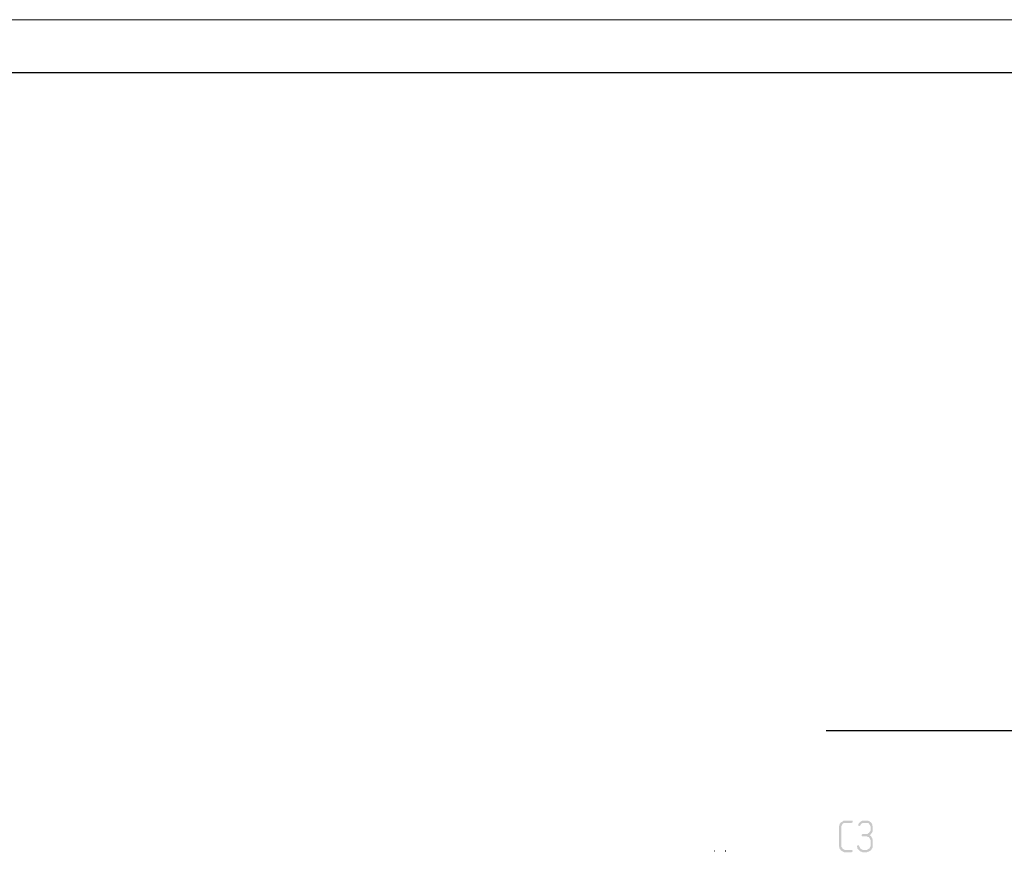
# Model space of a CAD drawing. Header units: millimetres. Extents: x -93479 to 1057970, y -66333 to 172656.
# Tile 161 of 256: x 264438 to 273682, y 53229 to 61056. Entities that reach past the tile are written whole.
import ezdxf

# ---------------------------------------------------------------- set-up
doc = ezdxf.new("R2010")
doc.units = ezdxf.units.MM
doc.linetypes.add('01 Штриховая _4 мм_', pattern=[6, 3.5, -2.5])
for name, color, linetype in [('PDF _Геометрия', 7, 'Continuous'), ('PDF _Сплошная заливка', 7, 'Continuous'), ('ТОЛСТЫЕ_ОСНОВНЫЕ', 6, 'Continuous')]:
    doc.layers.add(name, color=color, linetype=linetype)
doc.layers.add('ТОНКИЕ', color=7, linetype='Continuous', lineweight=9)

# ---------------------------------------------------------------- blocks, each defined once
blk = doc.blocks.new('геология 4')
at = {"layer": 'PDF _Сплошная заливка', "transparency": 33554559}
for points in [[(87.1401, -9.8428), (87.1117, -9.8428), (87.1084, -9.8444), (87.1067, -9.8461), (87.1034, -9.8478), (87.1001, -9.8494), (87.0984, -9.8528), (87.0967, -9.8544), (87.0951, -9.8578), (87.0951, -9.8611), (87.0934, -9.8644), (87.0934, -9.9378), (87.0951, -9.9411), (87.0951, -9.9444), (87.0967, -9.9478), (87.0984, -9.9494), (87.1001, -9.9528), (87.1034, -9.9544), (87.1067, -9.9561), (87.1084, -9.9578), (87.1117, -9.9594), (87.1401, -9.9594), (87.1417, -9.9578), (87.1434, -9.9578), (87.1434, -9.9528), (87.1401, -9.9511), (87.1151, -9.9511), (87.1117, -9.9494), (87.1084, -9.9478), (87.1067, -9.9461), (87.1051, -9.9428), (87.1034, -9.9411), (87.1017, -9.9378), (87.1017, -9.8644), (87.1034, -9.8611), (87.1051, -9.8578), (87.1067, -9.8544), (87.1101, -9.8528), (87.1117, -9.8511), (87.1401, -9.8511), (87.1434, -9.8494), (87.1434, -9.8428)], [(87.1934, -9.8428), (87.1801, -9.8428), (87.1767, -9.8444), (87.1751, -9.8461), (87.1734, -9.8461), (87.1717, -9.8478), (87.1684, -9.8511), (87.1667, -9.8528), (87.1651, -9.8561), (87.1651, -9.8578), (87.1634, -9.8594), (87.1651, -9.8611), (87.1684, -9.8628), (87.1717, -9.8611), (87.1734, -9.8578), (87.1767, -9.8544), (87.1784, -9.8528), (87.1817, -9.8511), (87.1934, -9.8511), (87.2117, -9.8494), (87.2084, -9.8478), (87.2051, -9.8444), (87.2034, -9.8444), (87.2001, -9.8428), (87.1967, -9.8428)], [(87.2117, -9.8494), (87.1934, -9.8511), (87.2001, -9.8511), (87.2034, -9.8528), (87.2051, -9.8561), (87.2067, -9.8578), (87.2084, -9.8611), (87.2101, -9.8644), (87.2101, -9.8794), (87.2084, -9.8828), (87.2067, -9.8844), (87.2051, -9.8878), (87.2017, -9.8894), (87.2001, -9.8911), (87.1967, -9.8928), (87.1801, -9.8928), (87.1784, -9.8944), (87.1767, -9.8961), (87.1767, -9.8994), (87.1801, -9.9011), (87.1967, -9.9011), (87.2001, -9.9028), (87.2034, -9.9028), (87.2051, -9.9061), (87.2067, -9.9078), (87.2084, -9.9111), (87.2101, -9.9144), (87.2101, -9.9378), (87.2084, -9.9411), (87.2067, -9.9444), (87.2051, -9.9461), (87.2017, -9.9478), (87.2001, -9.9494), (87.1967, -9.9511), (87.1851, -9.9511), (87.2117, -9.9528), (87.2134, -9.9494), (87.2151, -9.9461), (87.2167, -9.9444), (87.2184, -9.9411), (87.2184, -9.9144), (87.2167, -9.9111), (87.2167, -9.9078), (87.2151, -9.9061), (87.2134, -9.9028), (87.2117, -9.8994), (87.2084, -9.8978), (87.2067, -9.8961), (87.2101, -9.8944), (87.2117, -9.8928), (87.2134, -9.8894), (87.2151, -9.8878), (87.2167, -9.8844), (87.2184, -9.8811), (87.2184, -9.8644), (87.2167, -9.8611), (87.2167, -9.8578), (87.2151, -9.8544), (87.2134, -9.8511)], [(87.1651, -9.9344), (87.1617, -9.9344), (87.1601, -9.9378), (87.1601, -9.9394), (87.1617, -9.9428), (87.1617, -9.9461), (87.1634, -9.9478), (87.1651, -9.9494), (87.1684, -9.9528), (87.1717, -9.9561), (87.1751, -9.9578), (87.1767, -9.9578), (87.1801, -9.9594), (87.1967, -9.9594), (87.2001, -9.9578), (87.2034, -9.9578), (87.2051, -9.9561), (87.2084, -9.9544), (87.2117, -9.9528), (87.1851, -9.9511), (87.1817, -9.9511), (87.1784, -9.9494), (87.1751, -9.9478), (87.1734, -9.9478), (87.1717, -9.9444), (87.1701, -9.9411), (87.1684, -9.9394), (87.1684, -9.9378), (87.1667, -9.9344)]]:
    blk.add_hatch(color=7, dxfattribs=at).paths.add_polyline_path(points)
at = {"layer": 'PDF _Геометрия', "color": 7, "lineweight": 25}
for points in [[(86.6334, -9.9544), (86.6351, -9.9544)], [(86.6734, -9.9544), (86.6751, -9.9544)]]:
    blk.add_lwpolyline(points, dxfattribs=at)
blk = doc.blocks.new('*U1947')
at = {"layer": 'ТОЛСТЫЕ_ОСНОВНЫЕ', "color": 7}
blk.add_lwpolyline([(20, 5), (836, 5), (836, 589), (20, 589)], close=True, dxfattribs=at)
at = {"layer": 'ТОНКИЕ', "color": 7}
blk.add_lwpolyline([(0, 0), (841, 0), (841, 594), (0, 594)], close=True, dxfattribs=at)

msp = doc.modelspace()

# ---------------------------------------------------------------- linework, layer by layer
at = {"layer": 'PDF _Геометрия', "color": 7, "linetype": '01 Штриховая _4 мм_', "lineweight": 25}
msp.add_line((272011.3, 54383.4), (297021.9, 54383.4), dxfattribs=at)

# ---------------------------------------------------------------- block references
at = {"color": 7}
for name, p, xscale, yscale, zscale in [('*U1947', (255194.4, 1655.9), 100, 100, 100), ('геология 4', (50799.8, 78549.5), 2541.29606099, 2541.29606099, 2541.29606099)]:
    msp.add_blockref(name, p, dxfattribs=dict(at, xscale=xscale, yscale=yscale, zscale=zscale))

doc.saveas('drawing.dxf')
